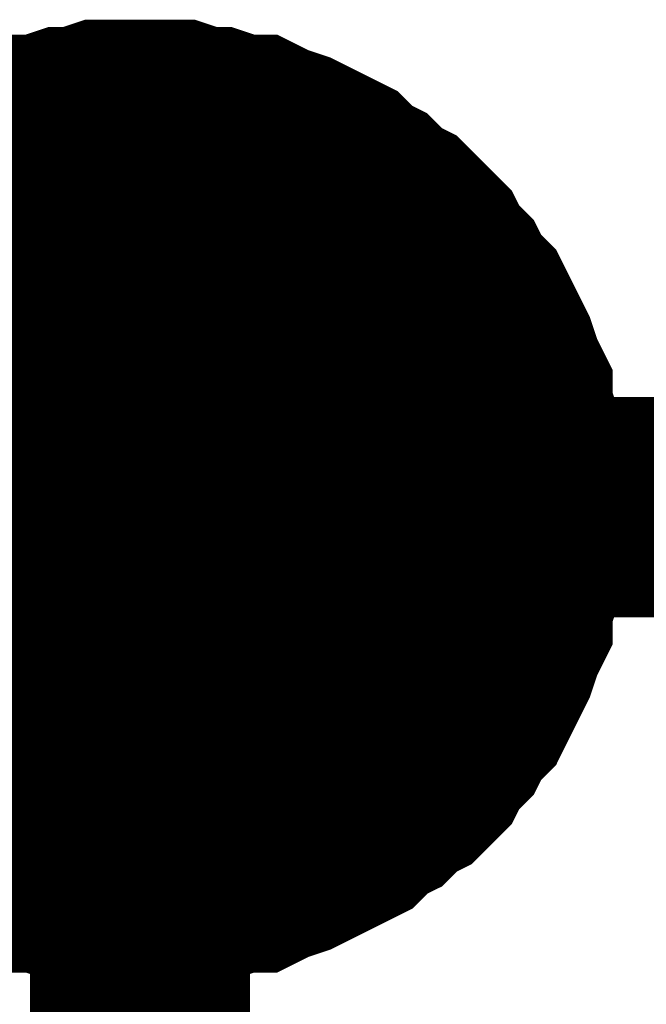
# Model space of a CAD drawing. Header units: inches. Extents: x 0 to 17, y 0 to 11.
# Tile 15 of 256: x 4.2939 to 4.3275, y 2.1731 to 2.2258. Entities that reach past the tile are written whole.
import ezdxf

# ---------------------------------------------------------------- set-up
doc = ezdxf.new("R2010")
doc.units = ezdxf.units.IN
doc.header["$MEASUREMENT"] = 0
doc.layers.add('Sheet', color=255, linetype='Continuous')

msp = doc.modelspace()

# ---------------------------------------------------------------- linework, layer by layer
at = {"layer": 'Sheet'}
for points in [[(4.287663, 2.215146, 0.0118, 0.0118, 0), (4.288456, 2.215939, 0.0118, 0.0118, 0), (4.289249, 2.216335, 0.0118, 0.0118, 0), (4.290042, 2.217128, 0.0118, 0.0118, 0), (4.290835, 2.217525, 0.0118, 0.0118, 0), (4.291628, 2.217921, 0.0118, 0.0118, 0), (4.292421, 2.218317, 0.0118, 0.0118, 0), (4.29361, 2.218714, 0.0118, 0.0118, 0), (4.294403, 2.21911, 0.0118, 0.0118, 0), (4.295196, 2.21911, 0.0118, 0.0118, 0), (4.296385, 2.219507, 0.0118, 0.0118, 0), (4.297178, 2.219507, 0.0118, 0.0118, 0), (4.298368, 2.219903, 0.0118, 0.0118, 0), (4.29916, 2.219903, 0.0118, 0.0118, 0), (4.30035, 2.219903, 0.0118, 0.0118, 0)], [(4.287663, 2.215146, 0.0118, 0.0118, 0), (4.288456, 2.215939, 0.0118, 0.0118, 0), (4.289249, 2.216335, 0.0118, 0.0118, 0), (4.290042, 2.217128, 0.0118, 0.0118, 0), (4.290835, 2.217525, 0.0118, 0.0118, 0), (4.291628, 2.217921, 0.0118, 0.0118, 0), (4.292421, 2.218317, 0.0118, 0.0118, 0), (4.29361, 2.218714, 0.0118, 0.0118, 0), (4.294403, 2.21911, 0.0118, 0.0118, 0), (4.295196, 2.21911, 0.0118, 0.0118, 0), (4.296385, 2.219507, 0.0118, 0.0118, 0), (4.297178, 2.219507, 0.0118, 0.0118, 0), (4.298368, 2.219903, 0.0118, 0.0118, 0), (4.29916, 2.219903, 0.0118, 0.0118, 0), (4.30035, 2.219903, 0.0118, 0.0118, 0)], [(4.287663, 2.215146, 0.0118, 0.0118, 0), (4.288456, 2.215939, 0.0118, 0.0118, 0), (4.289249, 2.216335, 0.0118, 0.0118, 0), (4.290042, 2.217128, 0.0118, 0.0118, 0), (4.290835, 2.217525, 0.0118, 0.0118, 0), (4.291628, 2.217921, 0.0118, 0.0118, 0), (4.292421, 2.218317, 0.0118, 0.0118, 0), (4.29361, 2.218714, 0.0118, 0.0118, 0), (4.294403, 2.21911, 0.0118, 0.0118, 0), (4.295196, 2.21911, 0.0118, 0.0118, 0), (4.296385, 2.219507, 0.0118, 0.0118, 0), (4.297178, 2.219507, 0.0118, 0.0118, 0), (4.298368, 2.219903, 0.0118, 0.0118, 0), (4.29916, 2.219903, 0.0118, 0.0118, 0), (4.30035, 2.219903, 0.0118, 0.0118, 0)], [(4.287663, 2.215146, 0.0118, 0.0118, 0), (4.288456, 2.215939, 0.0118, 0.0118, 0), (4.289249, 2.216335, 0.0118, 0.0118, 0), (4.290042, 2.217128, 0.0118, 0.0118, 0), (4.290835, 2.217525, 0.0118, 0.0118, 0), (4.291628, 2.217921, 0.0118, 0.0118, 0), (4.292421, 2.218317, 0.0118, 0.0118, 0), (4.29361, 2.218714, 0.0118, 0.0118, 0), (4.294403, 2.21911, 0.0118, 0.0118, 0), (4.295196, 2.21911, 0.0118, 0.0118, 0), (4.296385, 2.219507, 0.0118, 0.0118, 0), (4.297178, 2.219507, 0.0118, 0.0118, 0), (4.298368, 2.219903, 0.0118, 0.0118, 0), (4.29916, 2.219903, 0.0118, 0.0118, 0), (4.30035, 2.219903, 0.0118, 0.0118, 0)], [(4.30035, 2.219903, 0.0118, 0.0118, 0), (4.30035, 2.219903, 0.0118, 0.0118, 0)], [(4.30035, 2.219903, 0.0118, 0.0118, 0), (4.301539, 2.219903, 0.0118, 0.0118, 0), (4.302332, 2.219903, 0.0118, 0.0118, 0), (4.303521, 2.219507, 0.0118, 0.0118, 0), (4.304314, 2.219507, 0.0118, 0.0118, 0), (4.305504, 2.21911, 0.0118, 0.0118, 0), (4.306297, 2.21911, 0.0118, 0.0118, 0), (4.30709, 2.218714, 0.0118, 0.0118, 0), (4.308279, 2.218317, 0.0118, 0.0118, 0), (4.309072, 2.217921, 0.0118, 0.0118, 0), (4.309865, 2.217525, 0.0118, 0.0118, 0), (4.310658, 2.217128, 0.0118, 0.0118, 0), (4.311451, 2.216335, 0.0118, 0.0118, 0), (4.312243, 2.215939, 0.0118, 0.0118, 0), (4.313036, 2.215146, 0.0118, 0.0118, 0), (4.313829, 2.214749, 0.0118, 0.0118, 0), (4.314622, 2.213956, 0.0118, 0.0118, 0), (4.315415, 2.213163, 0.0118, 0.0118, 0), (4.315812, 2.21237, 0.0118, 0.0118, 0), (4.316604, 2.211577, 0.0118, 0.0118, 0), (4.317001, 2.210784, 0.0118, 0.0118, 0), (4.317794, 2.209991, 0.0118, 0.0118, 0), (4.31819, 2.209198, 0.0118, 0.0118, 0), (4.318587, 2.208405, 0.0118, 0.0118, 0), (4.318983, 2.207612, 0.0118, 0.0118, 0), (4.31938, 2.206423, 0.0118, 0.0118, 0), (4.319776, 2.20563, 0.0118, 0.0118, 0), (4.319776, 2.204837, 0.0118, 0.0118, 0), (4.320173, 2.203648, 0.0118, 0.0118, 0), (4.320173, 2.202855, 0.0118, 0.0118, 0), (4.320569, 2.201665, 0.0118, 0.0118, 0), (4.320569, 2.200872, 0.0118, 0.0118, 0), (4.320569, 2.199683, 0.0118, 0.0118, 0)], [(4.30035, 2.219903, 0.0118, 0.0118, 0), (4.30035, 2.219903, 0.0118, 0.0118, 0)], [(4.30035, 2.219903, 0.0118, 0.0118, 0), (4.301539, 2.219903, 0.0118, 0.0118, 0), (4.302332, 2.219903, 0.0118, 0.0118, 0), (4.303521, 2.219507, 0.0118, 0.0118, 0), (4.304314, 2.219507, 0.0118, 0.0118, 0), (4.305504, 2.21911, 0.0118, 0.0118, 0), (4.306297, 2.21911, 0.0118, 0.0118, 0), (4.30709, 2.218714, 0.0118, 0.0118, 0), (4.308279, 2.218317, 0.0118, 0.0118, 0), (4.309072, 2.217921, 0.0118, 0.0118, 0), (4.309865, 2.217525, 0.0118, 0.0118, 0), (4.310658, 2.217128, 0.0118, 0.0118, 0), (4.311451, 2.216335, 0.0118, 0.0118, 0), (4.312243, 2.215939, 0.0118, 0.0118, 0), (4.313036, 2.215146, 0.0118, 0.0118, 0), (4.313829, 2.214749, 0.0118, 0.0118, 0), (4.314622, 2.213956, 0.0118, 0.0118, 0), (4.315415, 2.213163, 0.0118, 0.0118, 0), (4.315812, 2.21237, 0.0118, 0.0118, 0), (4.316604, 2.211577, 0.0118, 0.0118, 0), (4.317001, 2.210784, 0.0118, 0.0118, 0), (4.317794, 2.209991, 0.0118, 0.0118, 0), (4.31819, 2.209198, 0.0118, 0.0118, 0), (4.318587, 2.208405, 0.0118, 0.0118, 0), (4.318983, 2.207612, 0.0118, 0.0118, 0), (4.31938, 2.206423, 0.0118, 0.0118, 0), (4.319776, 2.20563, 0.0118, 0.0118, 0), (4.319776, 2.204837, 0.0118, 0.0118, 0), (4.320173, 2.203648, 0.0118, 0.0118, 0), (4.320173, 2.202855, 0.0118, 0.0118, 0), (4.320569, 2.201665, 0.0118, 0.0118, 0), (4.320569, 2.200872, 0.0118, 0.0118, 0), (4.320569, 2.199683, 0.0118, 0.0118, 0)], [(4.30035, 2.219903, 0.0118, 0.0118, 0), (4.30035, 2.219903, 0.0118, 0.0118, 0)], [(4.30035, 2.219903, 0.0118, 0.0118, 0), (4.301539, 2.219903, 0.0118, 0.0118, 0), (4.302332, 2.219903, 0.0118, 0.0118, 0), (4.303521, 2.219507, 0.0118, 0.0118, 0), (4.304314, 2.219507, 0.0118, 0.0118, 0), (4.305504, 2.21911, 0.0118, 0.0118, 0), (4.306297, 2.21911, 0.0118, 0.0118, 0), (4.30709, 2.218714, 0.0118, 0.0118, 0), (4.308279, 2.218317, 0.0118, 0.0118, 0), (4.309072, 2.217921, 0.0118, 0.0118, 0), (4.309865, 2.217525, 0.0118, 0.0118, 0), (4.310658, 2.217128, 0.0118, 0.0118, 0), (4.311451, 2.216335, 0.0118, 0.0118, 0), (4.312243, 2.215939, 0.0118, 0.0118, 0), (4.313036, 2.215146, 0.0118, 0.0118, 0), (4.313829, 2.214749, 0.0118, 0.0118, 0), (4.314622, 2.213956, 0.0118, 0.0118, 0), (4.315415, 2.213163, 0.0118, 0.0118, 0), (4.315812, 2.21237, 0.0118, 0.0118, 0), (4.316604, 2.211577, 0.0118, 0.0118, 0), (4.317001, 2.210784, 0.0118, 0.0118, 0), (4.317794, 2.209991, 0.0118, 0.0118, 0), (4.31819, 2.209198, 0.0118, 0.0118, 0), (4.318587, 2.208405, 0.0118, 0.0118, 0), (4.318983, 2.207612, 0.0118, 0.0118, 0), (4.31938, 2.206423, 0.0118, 0.0118, 0), (4.319776, 2.20563, 0.0118, 0.0118, 0), (4.319776, 2.204837, 0.0118, 0.0118, 0), (4.320173, 2.203648, 0.0118, 0.0118, 0), (4.320173, 2.202855, 0.0118, 0.0118, 0), (4.320569, 2.201665, 0.0118, 0.0118, 0), (4.320569, 2.200872, 0.0118, 0.0118, 0), (4.320569, 2.199683, 0.0118, 0.0118, 0)], [(4.30035, 2.219903, 0.0118, 0.0118, 0), (4.30035, 2.219903, 0.0118, 0.0118, 0)], [(4.30035, 2.219903, 0.0118, 0.0118, 0), (4.301539, 2.219903, 0.0118, 0.0118, 0), (4.302332, 2.219903, 0.0118, 0.0118, 0), (4.303521, 2.219507, 0.0118, 0.0118, 0), (4.304314, 2.219507, 0.0118, 0.0118, 0), (4.305504, 2.21911, 0.0118, 0.0118, 0), (4.306297, 2.21911, 0.0118, 0.0118, 0), (4.30709, 2.218714, 0.0118, 0.0118, 0), (4.308279, 2.218317, 0.0118, 0.0118, 0), (4.309072, 2.217921, 0.0118, 0.0118, 0), (4.309865, 2.217525, 0.0118, 0.0118, 0), (4.310658, 2.217128, 0.0118, 0.0118, 0), (4.311451, 2.216335, 0.0118, 0.0118, 0), (4.312243, 2.215939, 0.0118, 0.0118, 0), (4.313036, 2.215146, 0.0118, 0.0118, 0), (4.313829, 2.214749, 0.0118, 0.0118, 0), (4.314622, 2.213956, 0.0118, 0.0118, 0), (4.315415, 2.213163, 0.0118, 0.0118, 0), (4.315812, 2.21237, 0.0118, 0.0118, 0), (4.316604, 2.211577, 0.0118, 0.0118, 0), (4.317001, 2.210784, 0.0118, 0.0118, 0), (4.317794, 2.209991, 0.0118, 0.0118, 0), (4.31819, 2.209198, 0.0118, 0.0118, 0), (4.318587, 2.208405, 0.0118, 0.0118, 0), (4.318983, 2.207612, 0.0118, 0.0118, 0), (4.31938, 2.206423, 0.0118, 0.0118, 0), (4.319776, 2.20563, 0.0118, 0.0118, 0), (4.319776, 2.204837, 0.0118, 0.0118, 0), (4.320173, 2.203648, 0.0118, 0.0118, 0), (4.320173, 2.202855, 0.0118, 0.0118, 0), (4.320569, 2.201665, 0.0118, 0.0118, 0), (4.320569, 2.200872, 0.0118, 0.0118, 0), (4.320569, 2.199683, 0.0118, 0.0118, 0)], [(4.291628, 2.217921, 0.0039, 0.0039, 0), (4.292421, 2.218317, 0.0039, 0.0039, 0), (4.29361, 2.218714, 0.0039, 0.0039, 0), (4.294403, 2.21911, 0.0039, 0.0039, 0), (4.295196, 2.21911, 0.0039, 0.0039, 0), (4.296385, 2.219507, 0.0039, 0.0039, 0), (4.297178, 2.219507, 0.0039, 0.0039, 0), (4.298368, 2.219903, 0.0039, 0.0039, 0), (4.29916, 2.219903, 0.0039, 0.0039, 0), (4.30035, 2.219903, 0.0039, 0.0039, 0)], [(4.291628, 2.217921, 0.0039, 0.0039, 0), (4.292421, 2.218317, 0.0039, 0.0039, 0), (4.29361, 2.218714, 0.0039, 0.0039, 0), (4.294403, 2.21911, 0.0039, 0.0039, 0), (4.295196, 2.21911, 0.0039, 0.0039, 0), (4.296385, 2.219507, 0.0039, 0.0039, 0), (4.297178, 2.219507, 0.0039, 0.0039, 0), (4.298368, 2.219903, 0.0039, 0.0039, 0), (4.29916, 2.219903, 0.0039, 0.0039, 0), (4.30035, 2.219903, 0.0039, 0.0039, 0)], [(4.291628, 2.217921, 0.0039, 0.0039, 0), (4.292421, 2.218317, 0.0039, 0.0039, 0), (4.29361, 2.218714, 0.0039, 0.0039, 0), (4.294403, 2.21911, 0.0039, 0.0039, 0), (4.295196, 2.21911, 0.0039, 0.0039, 0), (4.296385, 2.219507, 0.0039, 0.0039, 0), (4.297178, 2.219507, 0.0039, 0.0039, 0), (4.298368, 2.219903, 0.0039, 0.0039, 0), (4.29916, 2.219903, 0.0039, 0.0039, 0), (4.30035, 2.219903, 0.0039, 0.0039, 0)], [(4.291628, 2.217921, 0.0039, 0.0039, 0), (4.292421, 2.218317, 0.0039, 0.0039, 0), (4.29361, 2.218714, 0.0039, 0.0039, 0), (4.294403, 2.21911, 0.0039, 0.0039, 0), (4.295196, 2.21911, 0.0039, 0.0039, 0), (4.296385, 2.219507, 0.0039, 0.0039, 0), (4.297178, 2.219507, 0.0039, 0.0039, 0), (4.298368, 2.219903, 0.0039, 0.0039, 0), (4.29916, 2.219903, 0.0039, 0.0039, 0), (4.30035, 2.219903, 0.0039, 0.0039, 0)], [(4.30035, 2.219903, 0.0039, 0.0039, 0), (4.30035, 2.219903, 0.0039, 0.0039, 0)], [(4.30035, 2.219903, 0.0039, 0.0039, 0), (4.301539, 2.219903, 0.0039, 0.0039, 0), (4.302332, 2.219903, 0.0039, 0.0039, 0), (4.303521, 2.219507, 0.0039, 0.0039, 0), (4.304314, 2.219507, 0.0039, 0.0039, 0), (4.305504, 2.21911, 0.0039, 0.0039, 0), (4.306297, 2.21911, 0.0039, 0.0039, 0), (4.30709, 2.218714, 0.0039, 0.0039, 0), (4.308279, 2.218317, 0.0039, 0.0039, 0), (4.309072, 2.217921, 0.0039, 0.0039, 0), (4.309865, 2.217525, 0.0039, 0.0039, 0), (4.310658, 2.217128, 0.0039, 0.0039, 0), (4.311451, 2.216335, 0.0039, 0.0039, 0), (4.312243, 2.215939, 0.0039, 0.0039, 0), (4.313036, 2.215146, 0.0039, 0.0039, 0), (4.313829, 2.214749, 0.0039, 0.0039, 0), (4.314622, 2.213956, 0.0039, 0.0039, 0), (4.315415, 2.213163, 0.0039, 0.0039, 0), (4.315812, 2.21237, 0.0039, 0.0039, 0), (4.316604, 2.211577, 0.0039, 0.0039, 0), (4.317001, 2.210784, 0.0039, 0.0039, 0), (4.317794, 2.209991, 0.0039, 0.0039, 0), (4.31819, 2.209198, 0.0039, 0.0039, 0), (4.318587, 2.208405, 0.0039, 0.0039, 0), (4.318983, 2.207612, 0.0039, 0.0039, 0), (4.31938, 2.206423, 0.0039, 0.0039, 0), (4.319776, 2.20563, 0.0039, 0.0039, 0), (4.319776, 2.204837, 0.0039, 0.0039, 0), (4.320173, 2.203648, 0.0039, 0.0039, 0), (4.320173, 2.202855, 0.0039, 0.0039, 0), (4.320569, 2.201665, 0.0039, 0.0039, 0), (4.320569, 2.200872, 0.0039, 0.0039, 0), (4.320569, 2.199683, 0.0039, 0.0039, 0)], [(4.30035, 2.219903, 0.0039, 0.0039, 0), (4.30035, 2.219903, 0.0039, 0.0039, 0)], [(4.30035, 2.219903, 0.0039, 0.0039, 0), (4.301539, 2.219903, 0.0039, 0.0039, 0), (4.302332, 2.219903, 0.0039, 0.0039, 0), (4.303521, 2.219507, 0.0039, 0.0039, 0), (4.304314, 2.219507, 0.0039, 0.0039, 0), (4.305504, 2.21911, 0.0039, 0.0039, 0), (4.306297, 2.21911, 0.0039, 0.0039, 0), (4.30709, 2.218714, 0.0039, 0.0039, 0), (4.308279, 2.218317, 0.0039, 0.0039, 0), (4.309072, 2.217921, 0.0039, 0.0039, 0), (4.309865, 2.217525, 0.0039, 0.0039, 0), (4.310658, 2.217128, 0.0039, 0.0039, 0), (4.311451, 2.216335, 0.0039, 0.0039, 0), (4.312243, 2.215939, 0.0039, 0.0039, 0), (4.313036, 2.215146, 0.0039, 0.0039, 0), (4.313829, 2.214749, 0.0039, 0.0039, 0), (4.314622, 2.213956, 0.0039, 0.0039, 0), (4.315415, 2.213163, 0.0039, 0.0039, 0), (4.315812, 2.21237, 0.0039, 0.0039, 0), (4.316604, 2.211577, 0.0039, 0.0039, 0), (4.317001, 2.210784, 0.0039, 0.0039, 0), (4.317794, 2.209991, 0.0039, 0.0039, 0), (4.31819, 2.209198, 0.0039, 0.0039, 0), (4.318587, 2.208405, 0.0039, 0.0039, 0), (4.318983, 2.207612, 0.0039, 0.0039, 0), (4.31938, 2.206423, 0.0039, 0.0039, 0), (4.319776, 2.20563, 0.0039, 0.0039, 0), (4.319776, 2.204837, 0.0039, 0.0039, 0), (4.320173, 2.203648, 0.0039, 0.0039, 0), (4.320173, 2.202855, 0.0039, 0.0039, 0), (4.320569, 2.201665, 0.0039, 0.0039, 0), (4.320569, 2.200872, 0.0039, 0.0039, 0), (4.320569, 2.199683, 0.0039, 0.0039, 0)], [(4.30035, 2.219903, 0.0039, 0.0039, 0), (4.30035, 2.219903, 0.0039, 0.0039, 0)], [(4.30035, 2.219903, 0.0039, 0.0039, 0), (4.301539, 2.219903, 0.0039, 0.0039, 0), (4.302332, 2.219903, 0.0039, 0.0039, 0), (4.303521, 2.219507, 0.0039, 0.0039, 0), (4.304314, 2.219507, 0.0039, 0.0039, 0), (4.305504, 2.21911, 0.0039, 0.0039, 0), (4.306297, 2.21911, 0.0039, 0.0039, 0), (4.30709, 2.218714, 0.0039, 0.0039, 0), (4.308279, 2.218317, 0.0039, 0.0039, 0), (4.309072, 2.217921, 0.0039, 0.0039, 0), (4.309865, 2.217525, 0.0039, 0.0039, 0), (4.310658, 2.217128, 0.0039, 0.0039, 0), (4.311451, 2.216335, 0.0039, 0.0039, 0), (4.312243, 2.215939, 0.0039, 0.0039, 0), (4.313036, 2.215146, 0.0039, 0.0039, 0), (4.313829, 2.214749, 0.0039, 0.0039, 0), (4.314622, 2.213956, 0.0039, 0.0039, 0), (4.315415, 2.213163, 0.0039, 0.0039, 0), (4.315812, 2.21237, 0.0039, 0.0039, 0), (4.316604, 2.211577, 0.0039, 0.0039, 0), (4.317001, 2.210784, 0.0039, 0.0039, 0), (4.317794, 2.209991, 0.0039, 0.0039, 0), (4.31819, 2.209198, 0.0039, 0.0039, 0), (4.318587, 2.208405, 0.0039, 0.0039, 0), (4.318983, 2.207612, 0.0039, 0.0039, 0), (4.31938, 2.206423, 0.0039, 0.0039, 0), (4.319776, 2.20563, 0.0039, 0.0039, 0), (4.319776, 2.204837, 0.0039, 0.0039, 0), (4.320173, 2.203648, 0.0039, 0.0039, 0), (4.320173, 2.202855, 0.0039, 0.0039, 0), (4.320569, 2.201665, 0.0039, 0.0039, 0), (4.320569, 2.200872, 0.0039, 0.0039, 0), (4.320569, 2.199683, 0.0039, 0.0039, 0)], [(4.30035, 2.219903, 0.0039, 0.0039, 0), (4.30035, 2.219903, 0.0039, 0.0039, 0)], [(4.30035, 2.219903, 0.0039, 0.0039, 0), (4.301539, 2.219903, 0.0039, 0.0039, 0), (4.302332, 2.219903, 0.0039, 0.0039, 0), (4.303521, 2.219507, 0.0039, 0.0039, 0), (4.304314, 2.219507, 0.0039, 0.0039, 0), (4.305504, 2.21911, 0.0039, 0.0039, 0), (4.306297, 2.21911, 0.0039, 0.0039, 0), (4.30709, 2.218714, 0.0039, 0.0039, 0), (4.308279, 2.218317, 0.0039, 0.0039, 0), (4.309072, 2.217921, 0.0039, 0.0039, 0), (4.309865, 2.217525, 0.0039, 0.0039, 0), (4.310658, 2.217128, 0.0039, 0.0039, 0), (4.311451, 2.216335, 0.0039, 0.0039, 0), (4.312243, 2.215939, 0.0039, 0.0039, 0), (4.313036, 2.215146, 0.0039, 0.0039, 0), (4.313829, 2.214749, 0.0039, 0.0039, 0), (4.314622, 2.213956, 0.0039, 0.0039, 0), (4.315415, 2.213163, 0.0039, 0.0039, 0), (4.315812, 2.21237, 0.0039, 0.0039, 0), (4.316604, 2.211577, 0.0039, 0.0039, 0), (4.317001, 2.210784, 0.0039, 0.0039, 0), (4.317794, 2.209991, 0.0039, 0.0039, 0), (4.31819, 2.209198, 0.0039, 0.0039, 0), (4.318587, 2.208405, 0.0039, 0.0039, 0), (4.318983, 2.207612, 0.0039, 0.0039, 0), (4.31938, 2.206423, 0.0039, 0.0039, 0), (4.319776, 2.20563, 0.0039, 0.0039, 0), (4.319776, 2.204837, 0.0039, 0.0039, 0), (4.320173, 2.203648, 0.0039, 0.0039, 0), (4.320173, 2.202855, 0.0039, 0.0039, 0), (4.320569, 2.201665, 0.0039, 0.0039, 0), (4.320569, 2.200872, 0.0039, 0.0039, 0), (4.320569, 2.199683, 0.0039, 0.0039, 0)], [(4.100536, 2.199683, 0.0118, 0.0118, 0), (4.30035, 2.199683, 0.0118, 0.0118, 0), (5.400513, 2.199683, 0.0118, 0.0118, 0)], [(4.320569, 2.199683, 0.0118, 0.0118, 0), (4.320569, 2.198493, 0.0118, 0.0118, 0), (4.320569, 2.1977, 0.0118, 0.0118, 0), (4.320173, 2.196511, 0.0118, 0.0118, 0), (4.320173, 2.195718, 0.0118, 0.0118, 0), (4.319776, 2.194529, 0.0118, 0.0118, 0), (4.319776, 2.193736, 0.0118, 0.0118, 0), (4.31938, 2.192943, 0.0118, 0.0118, 0), (4.318983, 2.191753, 0.0118, 0.0118, 0), (4.318587, 2.19096, 0.0118, 0.0118, 0), (4.31819, 2.190167, 0.0118, 0.0118, 0), (4.317794, 2.189374, 0.0118, 0.0118, 0), (4.317001, 2.188581, 0.0118, 0.0118, 0), (4.316604, 2.187788, 0.0118, 0.0118, 0), (4.315812, 2.186995, 0.0118, 0.0118, 0), (4.315415, 2.186202, 0.0118, 0.0118, 0), (4.314622, 2.185409, 0.0118, 0.0118, 0), (4.313829, 2.185013, 0.0118, 0.0118, 0), (4.313036, 2.18422, 0.0118, 0.0118, 0), (4.312243, 2.183824, 0.0118, 0.0118, 0), (4.311451, 2.183031, 0.0118, 0.0118, 0), (4.310658, 2.182634, 0.0118, 0.0118, 0), (4.309865, 2.182238, 0.0118, 0.0118, 0), (4.309072, 2.181841, 0.0118, 0.0118, 0), (4.308279, 2.181445, 0.0118, 0.0118, 0), (4.30709, 2.181048, 0.0118, 0.0118, 0), (4.306297, 2.180652, 0.0118, 0.0118, 0), (4.305504, 2.180652, 0.0118, 0.0118, 0), (4.304314, 2.180255, 0.0118, 0.0118, 0), (4.303521, 2.180255, 0.0118, 0.0118, 0), (4.302332, 2.179859, 0.0118, 0.0118, 0), (4.301539, 2.179859, 0.0118, 0.0118, 0), (4.30035, 2.179859, 0.0118, 0.0118, 0)], [(4.30035, 2.199683, 0.0118, 0.0118, 0), (4.30035, 1.999856, 0.0118, 0.0118, 0)], [(4.320569, 2.199683, 0.0118, 0.0118, 0), (4.320569, 2.198493, 0.0118, 0.0118, 0), (4.320569, 2.1977, 0.0118, 0.0118, 0), (4.320173, 2.196511, 0.0118, 0.0118, 0), (4.320173, 2.195718, 0.0118, 0.0118, 0), (4.319776, 2.194529, 0.0118, 0.0118, 0), (4.319776, 2.193736, 0.0118, 0.0118, 0), (4.31938, 2.192943, 0.0118, 0.0118, 0), (4.318983, 2.191753, 0.0118, 0.0118, 0), (4.318587, 2.19096, 0.0118, 0.0118, 0), (4.31819, 2.190167, 0.0118, 0.0118, 0), (4.317794, 2.189374, 0.0118, 0.0118, 0), (4.317001, 2.188581, 0.0118, 0.0118, 0), (4.316604, 2.187788, 0.0118, 0.0118, 0), (4.315812, 2.186995, 0.0118, 0.0118, 0), (4.315415, 2.186202, 0.0118, 0.0118, 0), (4.314622, 2.185409, 0.0118, 0.0118, 0), (4.313829, 2.185013, 0.0118, 0.0118, 0), (4.313036, 2.18422, 0.0118, 0.0118, 0), (4.312243, 2.183824, 0.0118, 0.0118, 0), (4.311451, 2.183031, 0.0118, 0.0118, 0), (4.310658, 2.182634, 0.0118, 0.0118, 0), (4.309865, 2.182238, 0.0118, 0.0118, 0), (4.309072, 2.181841, 0.0118, 0.0118, 0), (4.308279, 2.181445, 0.0118, 0.0118, 0), (4.30709, 2.181048, 0.0118, 0.0118, 0), (4.306297, 2.180652, 0.0118, 0.0118, 0), (4.305504, 2.180652, 0.0118, 0.0118, 0), (4.304314, 2.180255, 0.0118, 0.0118, 0), (4.303521, 2.180255, 0.0118, 0.0118, 0), (4.302332, 2.179859, 0.0118, 0.0118, 0), (4.301539, 2.179859, 0.0118, 0.0118, 0), (4.30035, 2.179859, 0.0118, 0.0118, 0)], [(4.320569, 2.199683, 0.0118, 0.0118, 0), (4.320569, 2.198493, 0.0118, 0.0118, 0), (4.320569, 2.1977, 0.0118, 0.0118, 0), (4.320173, 2.196511, 0.0118, 0.0118, 0), (4.320173, 2.195718, 0.0118, 0.0118, 0), (4.319776, 2.194529, 0.0118, 0.0118, 0), (4.319776, 2.193736, 0.0118, 0.0118, 0), (4.31938, 2.192943, 0.0118, 0.0118, 0), (4.318983, 2.191753, 0.0118, 0.0118, 0), (4.318587, 2.19096, 0.0118, 0.0118, 0), (4.31819, 2.190167, 0.0118, 0.0118, 0), (4.317794, 2.189374, 0.0118, 0.0118, 0), (4.317001, 2.188581, 0.0118, 0.0118, 0), (4.316604, 2.187788, 0.0118, 0.0118, 0), (4.315812, 2.186995, 0.0118, 0.0118, 0), (4.315415, 2.186202, 0.0118, 0.0118, 0), (4.314622, 2.185409, 0.0118, 0.0118, 0), (4.313829, 2.185013, 0.0118, 0.0118, 0), (4.313036, 2.18422, 0.0118, 0.0118, 0), (4.312243, 2.183824, 0.0118, 0.0118, 0), (4.311451, 2.183031, 0.0118, 0.0118, 0), (4.310658, 2.182634, 0.0118, 0.0118, 0), (4.309865, 2.182238, 0.0118, 0.0118, 0), (4.309072, 2.181841, 0.0118, 0.0118, 0), (4.308279, 2.181445, 0.0118, 0.0118, 0), (4.30709, 2.181048, 0.0118, 0.0118, 0), (4.306297, 2.180652, 0.0118, 0.0118, 0), (4.305504, 2.180652, 0.0118, 0.0118, 0), (4.304314, 2.180255, 0.0118, 0.0118, 0), (4.303521, 2.180255, 0.0118, 0.0118, 0), (4.302332, 2.179859, 0.0118, 0.0118, 0), (4.301539, 2.179859, 0.0118, 0.0118, 0), (4.30035, 2.179859, 0.0118, 0.0118, 0)], [(4.320569, 2.199683, 0.0118, 0.0118, 0), (4.320569, 2.198493, 0.0118, 0.0118, 0), (4.320569, 2.1977, 0.0118, 0.0118, 0), (4.320173, 2.196511, 0.0118, 0.0118, 0), (4.320173, 2.195718, 0.0118, 0.0118, 0), (4.319776, 2.194529, 0.0118, 0.0118, 0), (4.319776, 2.193736, 0.0118, 0.0118, 0), (4.31938, 2.192943, 0.0118, 0.0118, 0), (4.318983, 2.191753, 0.0118, 0.0118, 0), (4.318587, 2.19096, 0.0118, 0.0118, 0), (4.31819, 2.190167, 0.0118, 0.0118, 0), (4.317794, 2.189374, 0.0118, 0.0118, 0), (4.317001, 2.188581, 0.0118, 0.0118, 0), (4.316604, 2.187788, 0.0118, 0.0118, 0), (4.315812, 2.186995, 0.0118, 0.0118, 0), (4.315415, 2.186202, 0.0118, 0.0118, 0), (4.314622, 2.185409, 0.0118, 0.0118, 0), (4.313829, 2.185013, 0.0118, 0.0118, 0), (4.313036, 2.18422, 0.0118, 0.0118, 0), (4.312243, 2.183824, 0.0118, 0.0118, 0), (4.311451, 2.183031, 0.0118, 0.0118, 0), (4.310658, 2.182634, 0.0118, 0.0118, 0), (4.309865, 2.182238, 0.0118, 0.0118, 0), (4.309072, 2.181841, 0.0118, 0.0118, 0), (4.308279, 2.181445, 0.0118, 0.0118, 0), (4.30709, 2.181048, 0.0118, 0.0118, 0), (4.306297, 2.180652, 0.0118, 0.0118, 0), (4.305504, 2.180652, 0.0118, 0.0118, 0), (4.304314, 2.180255, 0.0118, 0.0118, 0), (4.303521, 2.180255, 0.0118, 0.0118, 0), (4.302332, 2.179859, 0.0118, 0.0118, 0), (4.301539, 2.179859, 0.0118, 0.0118, 0), (4.30035, 2.179859, 0.0118, 0.0118, 0)], [(4.320569, 2.199683, 0.0118, 0.0118, 0), (4.320569, 2.199683, 0.0118, 0.0118, 0), (4.320569, 2.199683, 0.0118, 0.0118, 0), (4.320569, 2.199683, 0.0118, 0.0118, 0), (4.320569, 2.199683, 0.0118, 0.0118, 0), (4.320569, 2.199683, 0.0118, 0.0118, 0), (4.320569, 2.199683, 0.0118, 0.0118, 0), (4.320569, 2.199683, 0.0118, 0.0118, 0), (4.320569, 2.199683, 0.0118, 0.0118, 0), (4.320569, 2.199683, 0.0118, 0.0118, 0), (4.320569, 2.199683, 0.0118, 0.0118, 0), (4.320569, 2.199683, 0.0118, 0.0118, 0), (4.320569, 2.199683, 0.0118, 0.0118, 0), (4.320569, 2.199683, 0.0118, 0.0118, 0), (4.320569, 2.199683, 0.0118, 0.0118, 0), (4.320569, 2.199683, 0.0118, 0.0118, 0), (4.320569, 2.199683, 0.0118, 0.0118, 0), (4.320569, 2.199683, 0.0118, 0.0118, 0), (4.320569, 2.199683, 0.0118, 0.0118, 0), (4.320569, 2.199683, 0.0118, 0.0118, 0), (4.320569, 2.199683, 0.0118, 0.0118, 0), (4.320569, 2.199683, 0.0118, 0.0118, 0), (4.320569, 2.199683, 0.0118, 0.0118, 0), (4.320569, 2.199683, 0.0118, 0.0118, 0), (4.320569, 2.199683, 0.0118, 0.0118, 0), (4.320569, 2.199683, 0.0118, 0.0118, 0), (4.320569, 2.199683, 0.0118, 0.0118, 0), (4.320569, 2.199683, 0.0118, 0.0118, 0), (4.320569, 2.199683, 0.0118, 0.0118, 0), (4.320569, 2.199683, 0.0118, 0.0118, 0), (4.320569, 2.199683, 0.0118, 0.0118, 0), (4.320569, 2.199683, 0.0118, 0.0118, 0), (4.320569, 2.199683, 0.0118, 0.0118, 0)], [(4.320569, 2.199683, 0.0118, 0.0118, 0), (4.320569, 2.199683, 0.0118, 0.0118, 0)], [(4.320569, 2.199683, 0.0118, 0.0118, 0), (4.320569, 2.199683, 0.0118, 0.0118, 0), (4.320569, 2.199683, 0.0118, 0.0118, 0), (4.320569, 2.199683, 0.0118, 0.0118, 0), (4.320569, 2.199683, 0.0118, 0.0118, 0), (4.320569, 2.199683, 0.0118, 0.0118, 0), (4.320569, 2.199683, 0.0118, 0.0118, 0), (4.320569, 2.199683, 0.0118, 0.0118, 0), (4.320569, 2.199683, 0.0118, 0.0118, 0), (4.320569, 2.199683, 0.0118, 0.0118, 0), (4.320569, 2.199683, 0.0118, 0.0118, 0), (4.320569, 2.199683, 0.0118, 0.0118, 0), (4.320569, 2.199683, 0.0118, 0.0118, 0), (4.320569, 2.199683, 0.0118, 0.0118, 0), (4.320569, 2.199683, 0.0118, 0.0118, 0), (4.320569, 2.199683, 0.0118, 0.0118, 0), (4.320569, 2.199683, 0.0118, 0.0118, 0), (4.320569, 2.199683, 0.0118, 0.0118, 0), (4.320569, 2.199683, 0.0118, 0.0118, 0), (4.320569, 2.199683, 0.0118, 0.0118, 0), (4.320569, 2.199683, 0.0118, 0.0118, 0), (4.320569, 2.199683, 0.0118, 0.0118, 0), (4.320569, 2.199683, 0.0118, 0.0118, 0), (4.320569, 2.199683, 0.0118, 0.0118, 0), (4.320569, 2.199683, 0.0118, 0.0118, 0), (4.320569, 2.199683, 0.0118, 0.0118, 0), (4.320569, 2.199683, 0.0118, 0.0118, 0), (4.320569, 2.199683, 0.0118, 0.0118, 0), (4.320569, 2.199683, 0.0118, 0.0118, 0), (4.320569, 2.199683, 0.0118, 0.0118, 0), (4.320569, 2.199683, 0.0118, 0.0118, 0), (4.320569, 2.199683, 0.0118, 0.0118, 0), (4.320569, 2.199683, 0.0118, 0.0118, 0)], [(4.320569, 2.199683, 0.0118, 0.0118, 0), (4.320569, 2.199683, 0.0118, 0.0118, 0)], [(4.320569, 2.199683, 0.0118, 0.0118, 0), (4.320569, 2.199683, 0.0118, 0.0118, 0), (4.320569, 2.199683, 0.0118, 0.0118, 0), (4.320569, 2.199683, 0.0118, 0.0118, 0), (4.320569, 2.199683, 0.0118, 0.0118, 0), (4.320569, 2.199683, 0.0118, 0.0118, 0), (4.320569, 2.199683, 0.0118, 0.0118, 0), (4.320569, 2.199683, 0.0118, 0.0118, 0), (4.320569, 2.199683, 0.0118, 0.0118, 0), (4.320569, 2.199683, 0.0118, 0.0118, 0), (4.320569, 2.199683, 0.0118, 0.0118, 0), (4.320569, 2.199683, 0.0118, 0.0118, 0), (4.320569, 2.199683, 0.0118, 0.0118, 0), (4.320569, 2.199683, 0.0118, 0.0118, 0), (4.320569, 2.199683, 0.0118, 0.0118, 0), (4.320569, 2.199683, 0.0118, 0.0118, 0), (4.320569, 2.199683, 0.0118, 0.0118, 0), (4.320569, 2.199683, 0.0118, 0.0118, 0), (4.320569, 2.199683, 0.0118, 0.0118, 0), (4.320569, 2.199683, 0.0118, 0.0118, 0), (4.320569, 2.199683, 0.0118, 0.0118, 0), (4.320569, 2.199683, 0.0118, 0.0118, 0), (4.320569, 2.199683, 0.0118, 0.0118, 0), (4.320569, 2.199683, 0.0118, 0.0118, 0), (4.320569, 2.199683, 0.0118, 0.0118, 0), (4.320569, 2.199683, 0.0118, 0.0118, 0), (4.320569, 2.199683, 0.0118, 0.0118, 0), (4.320569, 2.199683, 0.0118, 0.0118, 0), (4.320569, 2.199683, 0.0118, 0.0118, 0), (4.320569, 2.199683, 0.0118, 0.0118, 0), (4.320569, 2.199683, 0.0118, 0.0118, 0), (4.320569, 2.199683, 0.0118, 0.0118, 0), (4.320569, 2.199683, 0.0118, 0.0118, 0)], [(4.320569, 2.199683, 0.0118, 0.0118, 0), (4.320569, 2.199683, 0.0118, 0.0118, 0)], [(4.320569, 2.199683, 0.0118, 0.0118, 0), (4.320569, 2.199683, 0.0118, 0.0118, 0), (4.320569, 2.199683, 0.0118, 0.0118, 0), (4.320569, 2.199683, 0.0118, 0.0118, 0), (4.320569, 2.199683, 0.0118, 0.0118, 0), (4.320569, 2.199683, 0.0118, 0.0118, 0), (4.320569, 2.199683, 0.0118, 0.0118, 0), (4.320569, 2.199683, 0.0118, 0.0118, 0), (4.320569, 2.199683, 0.0118, 0.0118, 0), (4.320569, 2.199683, 0.0118, 0.0118, 0), (4.320569, 2.199683, 0.0118, 0.0118, 0), (4.320569, 2.199683, 0.0118, 0.0118, 0), (4.320569, 2.199683, 0.0118, 0.0118, 0), (4.320569, 2.199683, 0.0118, 0.0118, 0), (4.320569, 2.199683, 0.0118, 0.0118, 0), (4.320569, 2.199683, 0.0118, 0.0118, 0), (4.320569, 2.199683, 0.0118, 0.0118, 0), (4.320569, 2.199683, 0.0118, 0.0118, 0), (4.320569, 2.199683, 0.0118, 0.0118, 0), (4.320569, 2.199683, 0.0118, 0.0118, 0), (4.320569, 2.199683, 0.0118, 0.0118, 0), (4.320569, 2.199683, 0.0118, 0.0118, 0), (4.320569, 2.199683, 0.0118, 0.0118, 0), (4.320569, 2.199683, 0.0118, 0.0118, 0), (4.320569, 2.199683, 0.0118, 0.0118, 0), (4.320569, 2.199683, 0.0118, 0.0118, 0), (4.320569, 2.199683, 0.0118, 0.0118, 0), (4.320569, 2.199683, 0.0118, 0.0118, 0), (4.320569, 2.199683, 0.0118, 0.0118, 0), (4.320569, 2.199683, 0.0118, 0.0118, 0), (4.320569, 2.199683, 0.0118, 0.0118, 0), (4.320569, 2.199683, 0.0118, 0.0118, 0), (4.320569, 2.199683, 0.0118, 0.0118, 0)], [(4.320569, 2.199683, 0.0118, 0.0118, 0), (4.320569, 2.199683, 0.0118, 0.0118, 0)], [(4.320569, 2.199683, 0.0039, 0.0039, 0), (4.320569, 2.198493, 0.0039, 0.0039, 0), (4.320569, 2.1977, 0.0039, 0.0039, 0), (4.320173, 2.196511, 0.0039, 0.0039, 0), (4.320173, 2.195718, 0.0039, 0.0039, 0), (4.319776, 2.194529, 0.0039, 0.0039, 0), (4.319776, 2.193736, 0.0039, 0.0039, 0), (4.31938, 2.192943, 0.0039, 0.0039, 0), (4.318983, 2.191753, 0.0039, 0.0039, 0), (4.318587, 2.19096, 0.0039, 0.0039, 0), (4.31819, 2.190167, 0.0039, 0.0039, 0), (4.317794, 2.189374, 0.0039, 0.0039, 0), (4.317001, 2.188581, 0.0039, 0.0039, 0), (4.316604, 2.187788, 0.0039, 0.0039, 0), (4.315812, 2.186995, 0.0039, 0.0039, 0), (4.315415, 2.186202, 0.0039, 0.0039, 0), (4.314622, 2.185409, 0.0039, 0.0039, 0), (4.313829, 2.185013, 0.0039, 0.0039, 0), (4.313036, 2.18422, 0.0039, 0.0039, 0), (4.312243, 2.183824, 0.0039, 0.0039, 0), (4.311451, 2.183031, 0.0039, 0.0039, 0), (4.310658, 2.182634, 0.0039, 0.0039, 0), (4.309865, 2.182238, 0.0039, 0.0039, 0), (4.309072, 2.181841, 0.0039, 0.0039, 0), (4.308279, 2.181445, 0.0039, 0.0039, 0), (4.30709, 2.181048, 0.0039, 0.0039, 0), (4.306297, 2.180652, 0.0039, 0.0039, 0), (4.305504, 2.180652, 0.0039, 0.0039, 0), (4.304314, 2.180255, 0.0039, 0.0039, 0), (4.303521, 2.180255, 0.0039, 0.0039, 0), (4.302332, 2.179859, 0.0039, 0.0039, 0), (4.301539, 2.179859, 0.0039, 0.0039, 0), (4.30035, 2.179859, 0.0039, 0.0039, 0)], [(4.320569, 2.199683, 0.0039, 0.0039, 0), (4.320569, 2.198493, 0.0039, 0.0039, 0), (4.320569, 2.1977, 0.0039, 0.0039, 0), (4.320173, 2.196511, 0.0039, 0.0039, 0), (4.320173, 2.195718, 0.0039, 0.0039, 0), (4.319776, 2.194529, 0.0039, 0.0039, 0), (4.319776, 2.193736, 0.0039, 0.0039, 0), (4.31938, 2.192943, 0.0039, 0.0039, 0), (4.318983, 2.191753, 0.0039, 0.0039, 0), (4.318587, 2.19096, 0.0039, 0.0039, 0), (4.31819, 2.190167, 0.0039, 0.0039, 0), (4.317794, 2.189374, 0.0039, 0.0039, 0), (4.317001, 2.188581, 0.0039, 0.0039, 0), (4.316604, 2.187788, 0.0039, 0.0039, 0), (4.315812, 2.186995, 0.0039, 0.0039, 0), (4.315415, 2.186202, 0.0039, 0.0039, 0), (4.314622, 2.185409, 0.0039, 0.0039, 0), (4.313829, 2.185013, 0.0039, 0.0039, 0), (4.313036, 2.18422, 0.0039, 0.0039, 0), (4.312243, 2.183824, 0.0039, 0.0039, 0), (4.311451, 2.183031, 0.0039, 0.0039, 0), (4.310658, 2.182634, 0.0039, 0.0039, 0), (4.309865, 2.182238, 0.0039, 0.0039, 0), (4.309072, 2.181841, 0.0039, 0.0039, 0), (4.308279, 2.181445, 0.0039, 0.0039, 0), (4.30709, 2.181048, 0.0039, 0.0039, 0), (4.306297, 2.180652, 0.0039, 0.0039, 0), (4.305504, 2.180652, 0.0039, 0.0039, 0), (4.304314, 2.180255, 0.0039, 0.0039, 0), (4.303521, 2.180255, 0.0039, 0.0039, 0), (4.302332, 2.179859, 0.0039, 0.0039, 0), (4.301539, 2.179859, 0.0039, 0.0039, 0), (4.30035, 2.179859, 0.0039, 0.0039, 0)], [(4.320569, 2.199683, 0.0039, 0.0039, 0), (4.320569, 2.198493, 0.0039, 0.0039, 0), (4.320569, 2.1977, 0.0039, 0.0039, 0), (4.320173, 2.196511, 0.0039, 0.0039, 0), (4.320173, 2.195718, 0.0039, 0.0039, 0), (4.319776, 2.194529, 0.0039, 0.0039, 0), (4.319776, 2.193736, 0.0039, 0.0039, 0), (4.31938, 2.192943, 0.0039, 0.0039, 0), (4.318983, 2.191753, 0.0039, 0.0039, 0), (4.318587, 2.19096, 0.0039, 0.0039, 0), (4.31819, 2.190167, 0.0039, 0.0039, 0), (4.317794, 2.189374, 0.0039, 0.0039, 0), (4.317001, 2.188581, 0.0039, 0.0039, 0), (4.316604, 2.187788, 0.0039, 0.0039, 0), (4.315812, 2.186995, 0.0039, 0.0039, 0), (4.315415, 2.186202, 0.0039, 0.0039, 0), (4.314622, 2.185409, 0.0039, 0.0039, 0), (4.313829, 2.185013, 0.0039, 0.0039, 0), (4.313036, 2.18422, 0.0039, 0.0039, 0), (4.312243, 2.183824, 0.0039, 0.0039, 0), (4.311451, 2.183031, 0.0039, 0.0039, 0), (4.310658, 2.182634, 0.0039, 0.0039, 0), (4.309865, 2.182238, 0.0039, 0.0039, 0), (4.309072, 2.181841, 0.0039, 0.0039, 0), (4.308279, 2.181445, 0.0039, 0.0039, 0), (4.30709, 2.181048, 0.0039, 0.0039, 0), (4.306297, 2.180652, 0.0039, 0.0039, 0), (4.305504, 2.180652, 0.0039, 0.0039, 0), (4.304314, 2.180255, 0.0039, 0.0039, 0), (4.303521, 2.180255, 0.0039, 0.0039, 0), (4.302332, 2.179859, 0.0039, 0.0039, 0), (4.301539, 2.179859, 0.0039, 0.0039, 0), (4.30035, 2.179859, 0.0039, 0.0039, 0)], [(4.320569, 2.199683, 0.0039, 0.0039, 0), (4.320569, 2.198493, 0.0039, 0.0039, 0), (4.320569, 2.1977, 0.0039, 0.0039, 0), (4.320173, 2.196511, 0.0039, 0.0039, 0), (4.320173, 2.195718, 0.0039, 0.0039, 0), (4.319776, 2.194529, 0.0039, 0.0039, 0), (4.319776, 2.193736, 0.0039, 0.0039, 0), (4.31938, 2.192943, 0.0039, 0.0039, 0), (4.318983, 2.191753, 0.0039, 0.0039, 0), (4.318587, 2.19096, 0.0039, 0.0039, 0), (4.31819, 2.190167, 0.0039, 0.0039, 0), (4.317794, 2.189374, 0.0039, 0.0039, 0), (4.317001, 2.188581, 0.0039, 0.0039, 0), (4.316604, 2.187788, 0.0039, 0.0039, 0), (4.315812, 2.186995, 0.0039, 0.0039, 0), (4.315415, 2.186202, 0.0039, 0.0039, 0), (4.314622, 2.185409, 0.0039, 0.0039, 0), (4.313829, 2.185013, 0.0039, 0.0039, 0), (4.313036, 2.18422, 0.0039, 0.0039, 0), (4.312243, 2.183824, 0.0039, 0.0039, 0), (4.311451, 2.183031, 0.0039, 0.0039, 0), (4.310658, 2.182634, 0.0039, 0.0039, 0), (4.309865, 2.182238, 0.0039, 0.0039, 0), (4.309072, 2.181841, 0.0039, 0.0039, 0), (4.308279, 2.181445, 0.0039, 0.0039, 0), (4.30709, 2.181048, 0.0039, 0.0039, 0), (4.306297, 2.180652, 0.0039, 0.0039, 0), (4.305504, 2.180652, 0.0039, 0.0039, 0), (4.304314, 2.180255, 0.0039, 0.0039, 0), (4.303521, 2.180255, 0.0039, 0.0039, 0), (4.302332, 2.179859, 0.0039, 0.0039, 0), (4.301539, 2.179859, 0.0039, 0.0039, 0), (4.30035, 2.179859, 0.0039, 0.0039, 0)], [(4.320569, 2.199683, 0.0039, 0.0039, 0), (4.320569, 2.199683, 0.0039, 0.0039, 0), (4.320569, 2.199683, 0.0039, 0.0039, 0), (4.320569, 2.199683, 0.0039, 0.0039, 0), (4.320569, 2.199683, 0.0039, 0.0039, 0), (4.320569, 2.199683, 0.0039, 0.0039, 0), (4.320569, 2.199683, 0.0039, 0.0039, 0), (4.320569, 2.199683, 0.0039, 0.0039, 0), (4.320569, 2.199683, 0.0039, 0.0039, 0), (4.320569, 2.199683, 0.0039, 0.0039, 0), (4.320569, 2.199683, 0.0039, 0.0039, 0), (4.320569, 2.199683, 0.0039, 0.0039, 0), (4.320569, 2.199683, 0.0039, 0.0039, 0), (4.320569, 2.199683, 0.0039, 0.0039, 0), (4.320569, 2.199683, 0.0039, 0.0039, 0), (4.320569, 2.199683, 0.0039, 0.0039, 0), (4.320569, 2.199683, 0.0039, 0.0039, 0), (4.320569, 2.199683, 0.0039, 0.0039, 0), (4.320569, 2.199683, 0.0039, 0.0039, 0), (4.320569, 2.199683, 0.0039, 0.0039, 0), (4.320569, 2.199683, 0.0039, 0.0039, 0), (4.320569, 2.199683, 0.0039, 0.0039, 0), (4.320569, 2.199683, 0.0039, 0.0039, 0), (4.320569, 2.199683, 0.0039, 0.0039, 0), (4.320569, 2.199683, 0.0039, 0.0039, 0), (4.320569, 2.199683, 0.0039, 0.0039, 0), (4.320569, 2.199683, 0.0039, 0.0039, 0), (4.320569, 2.199683, 0.0039, 0.0039, 0), (4.320569, 2.199683, 0.0039, 0.0039, 0), (4.320569, 2.199683, 0.0039, 0.0039, 0), (4.320569, 2.199683, 0.0039, 0.0039, 0), (4.320569, 2.199683, 0.0039, 0.0039, 0), (4.320569, 2.199683, 0.0039, 0.0039, 0)], [(4.320569, 2.199683, 0.0039, 0.0039, 0), (4.320569, 2.199683, 0.0039, 0.0039, 0)], [(4.320569, 2.199683, 0.0039, 0.0039, 0), (4.320569, 2.199683, 0.0039, 0.0039, 0), (4.320569, 2.199683, 0.0039, 0.0039, 0), (4.320569, 2.199683, 0.0039, 0.0039, 0), (4.320569, 2.199683, 0.0039, 0.0039, 0), (4.320569, 2.199683, 0.0039, 0.0039, 0), (4.320569, 2.199683, 0.0039, 0.0039, 0), (4.320569, 2.199683, 0.0039, 0.0039, 0), (4.320569, 2.199683, 0.0039, 0.0039, 0), (4.320569, 2.199683, 0.0039, 0.0039, 0), (4.320569, 2.199683, 0.0039, 0.0039, 0), (4.320569, 2.199683, 0.0039, 0.0039, 0), (4.320569, 2.199683, 0.0039, 0.0039, 0), (4.320569, 2.199683, 0.0039, 0.0039, 0), (4.320569, 2.199683, 0.0039, 0.0039, 0), (4.320569, 2.199683, 0.0039, 0.0039, 0), (4.320569, 2.199683, 0.0039, 0.0039, 0), (4.320569, 2.199683, 0.0039, 0.0039, 0), (4.320569, 2.199683, 0.0039, 0.0039, 0), (4.320569, 2.199683, 0.0039, 0.0039, 0), (4.320569, 2.199683, 0.0039, 0.0039, 0), (4.320569, 2.199683, 0.0039, 0.0039, 0), (4.320569, 2.199683, 0.0039, 0.0039, 0), (4.320569, 2.199683, 0.0039, 0.0039, 0), (4.320569, 2.199683, 0.0039, 0.0039, 0), (4.320569, 2.199683, 0.0039, 0.0039, 0), (4.320569, 2.199683, 0.0039, 0.0039, 0), (4.320569, 2.199683, 0.0039, 0.0039, 0), (4.320569, 2.199683, 0.0039, 0.0039, 0), (4.320569, 2.199683, 0.0039, 0.0039, 0), (4.320569, 2.199683, 0.0039, 0.0039, 0), (4.320569, 2.199683, 0.0039, 0.0039, 0), (4.320569, 2.199683, 0.0039, 0.0039, 0)], [(4.320569, 2.199683, 0.0039, 0.0039, 0), (4.320569, 2.199683, 0.0039, 0.0039, 0)], [(4.320569, 2.199683, 0.0039, 0.0039, 0), (4.320569, 2.199683, 0.0039, 0.0039, 0), (4.320569, 2.199683, 0.0039, 0.0039, 0), (4.320569, 2.199683, 0.0039, 0.0039, 0), (4.320569, 2.199683, 0.0039, 0.0039, 0), (4.320569, 2.199683, 0.0039, 0.0039, 0), (4.320569, 2.199683, 0.0039, 0.0039, 0), (4.320569, 2.199683, 0.0039, 0.0039, 0), (4.320569, 2.199683, 0.0039, 0.0039, 0), (4.320569, 2.199683, 0.0039, 0.0039, 0), (4.320569, 2.199683, 0.0039, 0.0039, 0), (4.320569, 2.199683, 0.0039, 0.0039, 0), (4.320569, 2.199683, 0.0039, 0.0039, 0), (4.320569, 2.199683, 0.0039, 0.0039, 0), (4.320569, 2.199683, 0.0039, 0.0039, 0), (4.320569, 2.199683, 0.0039, 0.0039, 0), (4.320569, 2.199683, 0.0039, 0.0039, 0), (4.320569, 2.199683, 0.0039, 0.0039, 0), (4.320569, 2.199683, 0.0039, 0.0039, 0), (4.320569, 2.199683, 0.0039, 0.0039, 0), (4.320569, 2.199683, 0.0039, 0.0039, 0), (4.320569, 2.199683, 0.0039, 0.0039, 0), (4.320569, 2.199683, 0.0039, 0.0039, 0), (4.320569, 2.199683, 0.0039, 0.0039, 0), (4.320569, 2.199683, 0.0039, 0.0039, 0), (4.320569, 2.199683, 0.0039, 0.0039, 0), (4.320569, 2.199683, 0.0039, 0.0039, 0), (4.320569, 2.199683, 0.0039, 0.0039, 0), (4.320569, 2.199683, 0.0039, 0.0039, 0), (4.320569, 2.199683, 0.0039, 0.0039, 0), (4.320569, 2.199683, 0.0039, 0.0039, 0), (4.320569, 2.199683, 0.0039, 0.0039, 0), (4.320569, 2.199683, 0.0039, 0.0039, 0)], [(4.320569, 2.199683, 0.0039, 0.0039, 0), (4.320569, 2.199683, 0.0039, 0.0039, 0)], [(4.320569, 2.199683, 0.0039, 0.0039, 0), (4.320569, 2.199683, 0.0039, 0.0039, 0), (4.320569, 2.199683, 0.0039, 0.0039, 0), (4.320569, 2.199683, 0.0039, 0.0039, 0), (4.320569, 2.199683, 0.0039, 0.0039, 0), (4.320569, 2.199683, 0.0039, 0.0039, 0), (4.320569, 2.199683, 0.0039, 0.0039, 0), (4.320569, 2.199683, 0.0039, 0.0039, 0), (4.320569, 2.199683, 0.0039, 0.0039, 0), (4.320569, 2.199683, 0.0039, 0.0039, 0), (4.320569, 2.199683, 0.0039, 0.0039, 0), (4.320569, 2.199683, 0.0039, 0.0039, 0), (4.320569, 2.199683, 0.0039, 0.0039, 0), (4.320569, 2.199683, 0.0039, 0.0039, 0), (4.320569, 2.199683, 0.0039, 0.0039, 0), (4.320569, 2.199683, 0.0039, 0.0039, 0), (4.320569, 2.199683, 0.0039, 0.0039, 0), (4.320569, 2.199683, 0.0039, 0.0039, 0), (4.320569, 2.199683, 0.0039, 0.0039, 0), (4.320569, 2.199683, 0.0039, 0.0039, 0), (4.320569, 2.199683, 0.0039, 0.0039, 0), (4.320569, 2.199683, 0.0039, 0.0039, 0), (4.320569, 2.199683, 0.0039, 0.0039, 0), (4.320569, 2.199683, 0.0039, 0.0039, 0), (4.320569, 2.199683, 0.0039, 0.0039, 0), (4.320569, 2.199683, 0.0039, 0.0039, 0), (4.320569, 2.199683, 0.0039, 0.0039, 0), (4.320569, 2.199683, 0.0039, 0.0039, 0), (4.320569, 2.199683, 0.0039, 0.0039, 0), (4.320569, 2.199683, 0.0039, 0.0039, 0), (4.320569, 2.199683, 0.0039, 0.0039, 0), (4.320569, 2.199683, 0.0039, 0.0039, 0), (4.320569, 2.199683, 0.0039, 0.0039, 0)], [(4.320569, 2.199683, 0.0039, 0.0039, 0), (4.320569, 2.199683, 0.0039, 0.0039, 0)], [(4.30035, 2.179859, 0.0118, 0.0118, 0), (4.29916, 2.179859, 0.0118, 0.0118, 0), (4.298368, 2.179859, 0.0118, 0.0118, 0), (4.297178, 2.180255, 0.0118, 0.0118, 0), (4.296385, 2.180255, 0.0118, 0.0118, 0), (4.295196, 2.180652, 0.0118, 0.0118, 0), (4.294403, 2.180652, 0.0118, 0.0118, 0), (4.29361, 2.181048, 0.0118, 0.0118, 0), (4.292421, 2.181445, 0.0118, 0.0118, 0), (4.291628, 2.181841, 0.0118, 0.0118, 0), (4.290835, 2.182238, 0.0118, 0.0118, 0), (4.290042, 2.182634, 0.0118, 0.0118, 0), (4.289249, 2.183031, 0.0118, 0.0118, 0), (4.288456, 2.183824, 0.0118, 0.0118, 0), (4.287663, 2.18422, 0.0118, 0.0118, 0)], [(4.30035, 2.179859, 0.0118, 0.0118, 0), (4.29916, 2.179859, 0.0118, 0.0118, 0), (4.298368, 2.179859, 0.0118, 0.0118, 0), (4.297178, 2.180255, 0.0118, 0.0118, 0), (4.296385, 2.180255, 0.0118, 0.0118, 0), (4.295196, 2.180652, 0.0118, 0.0118, 0), (4.294403, 2.180652, 0.0118, 0.0118, 0), (4.29361, 2.181048, 0.0118, 0.0118, 0), (4.292421, 2.181445, 0.0118, 0.0118, 0), (4.291628, 2.181841, 0.0118, 0.0118, 0), (4.290835, 2.182238, 0.0118, 0.0118, 0), (4.290042, 2.182634, 0.0118, 0.0118, 0), (4.289249, 2.183031, 0.0118, 0.0118, 0), (4.288456, 2.183824, 0.0118, 0.0118, 0), (4.287663, 2.18422, 0.0118, 0.0118, 0)], [(4.30035, 2.179859, 0.0118, 0.0118, 0), (4.29916, 2.179859, 0.0118, 0.0118, 0), (4.298368, 2.179859, 0.0118, 0.0118, 0), (4.297178, 2.180255, 0.0118, 0.0118, 0), (4.296385, 2.180255, 0.0118, 0.0118, 0), (4.295196, 2.180652, 0.0118, 0.0118, 0), (4.294403, 2.180652, 0.0118, 0.0118, 0), (4.29361, 2.181048, 0.0118, 0.0118, 0), (4.292421, 2.181445, 0.0118, 0.0118, 0), (4.291628, 2.181841, 0.0118, 0.0118, 0), (4.290835, 2.182238, 0.0118, 0.0118, 0), (4.290042, 2.182634, 0.0118, 0.0118, 0), (4.289249, 2.183031, 0.0118, 0.0118, 0), (4.288456, 2.183824, 0.0118, 0.0118, 0), (4.287663, 2.18422, 0.0118, 0.0118, 0)], [(4.30035, 2.179859, 0.0118, 0.0118, 0), (4.29916, 2.179859, 0.0118, 0.0118, 0), (4.298368, 2.179859, 0.0118, 0.0118, 0), (4.297178, 2.180255, 0.0118, 0.0118, 0), (4.296385, 2.180255, 0.0118, 0.0118, 0), (4.295196, 2.180652, 0.0118, 0.0118, 0), (4.294403, 2.180652, 0.0118, 0.0118, 0), (4.29361, 2.181048, 0.0118, 0.0118, 0), (4.292421, 2.181445, 0.0118, 0.0118, 0), (4.291628, 2.181841, 0.0118, 0.0118, 0), (4.290835, 2.182238, 0.0118, 0.0118, 0), (4.290042, 2.182634, 0.0118, 0.0118, 0), (4.289249, 2.183031, 0.0118, 0.0118, 0), (4.288456, 2.183824, 0.0118, 0.0118, 0), (4.287663, 2.18422, 0.0118, 0.0118, 0)], [(4.30035, 2.179859, 0.0039, 0.0039, 0), (4.29916, 2.179859, 0.0039, 0.0039, 0), (4.298368, 2.179859, 0.0039, 0.0039, 0), (4.297178, 2.180255, 0.0039, 0.0039, 0), (4.296385, 2.180255, 0.0039, 0.0039, 0), (4.295196, 2.180652, 0.0039, 0.0039, 0), (4.294403, 2.180652, 0.0039, 0.0039, 0), (4.29361, 2.181048, 0.0039, 0.0039, 0), (4.292421, 2.181445, 0.0039, 0.0039, 0), (4.291628, 2.181841, 0.0039, 0.0039, 0)], [(4.30035, 2.179859, 0.0039, 0.0039, 0), (4.29916, 2.179859, 0.0039, 0.0039, 0), (4.298368, 2.179859, 0.0039, 0.0039, 0), (4.297178, 2.180255, 0.0039, 0.0039, 0), (4.296385, 2.180255, 0.0039, 0.0039, 0), (4.295196, 2.180652, 0.0039, 0.0039, 0), (4.294403, 2.180652, 0.0039, 0.0039, 0), (4.29361, 2.181048, 0.0039, 0.0039, 0), (4.292421, 2.181445, 0.0039, 0.0039, 0), (4.291628, 2.181841, 0.0039, 0.0039, 0)], [(4.30035, 2.179859, 0.0039, 0.0039, 0), (4.29916, 2.179859, 0.0039, 0.0039, 0), (4.298368, 2.179859, 0.0039, 0.0039, 0), (4.297178, 2.180255, 0.0039, 0.0039, 0), (4.296385, 2.180255, 0.0039, 0.0039, 0), (4.295196, 2.180652, 0.0039, 0.0039, 0), (4.294403, 2.180652, 0.0039, 0.0039, 0), (4.29361, 2.181048, 0.0039, 0.0039, 0), (4.292421, 2.181445, 0.0039, 0.0039, 0), (4.291628, 2.181841, 0.0039, 0.0039, 0)], [(4.30035, 2.179859, 0.0039, 0.0039, 0), (4.29916, 2.179859, 0.0039, 0.0039, 0), (4.298368, 2.179859, 0.0039, 0.0039, 0), (4.297178, 2.180255, 0.0039, 0.0039, 0), (4.296385, 2.180255, 0.0039, 0.0039, 0), (4.295196, 2.180652, 0.0039, 0.0039, 0), (4.294403, 2.180652, 0.0039, 0.0039, 0), (4.29361, 2.181048, 0.0039, 0.0039, 0), (4.292421, 2.181445, 0.0039, 0.0039, 0), (4.291628, 2.181841, 0.0039, 0.0039, 0)]]:
    msp.add_lwpolyline(points, format="xyseb", dxfattribs=at)
msp.add_lwpolyline([(4.29, 2.2, 0.02, 0.02, 1), (4.31, 2.2, 0.02, 0.02, 1)], format="xyseb", close=True, dxfattribs=at)

doc.saveas('drawing.dxf')
